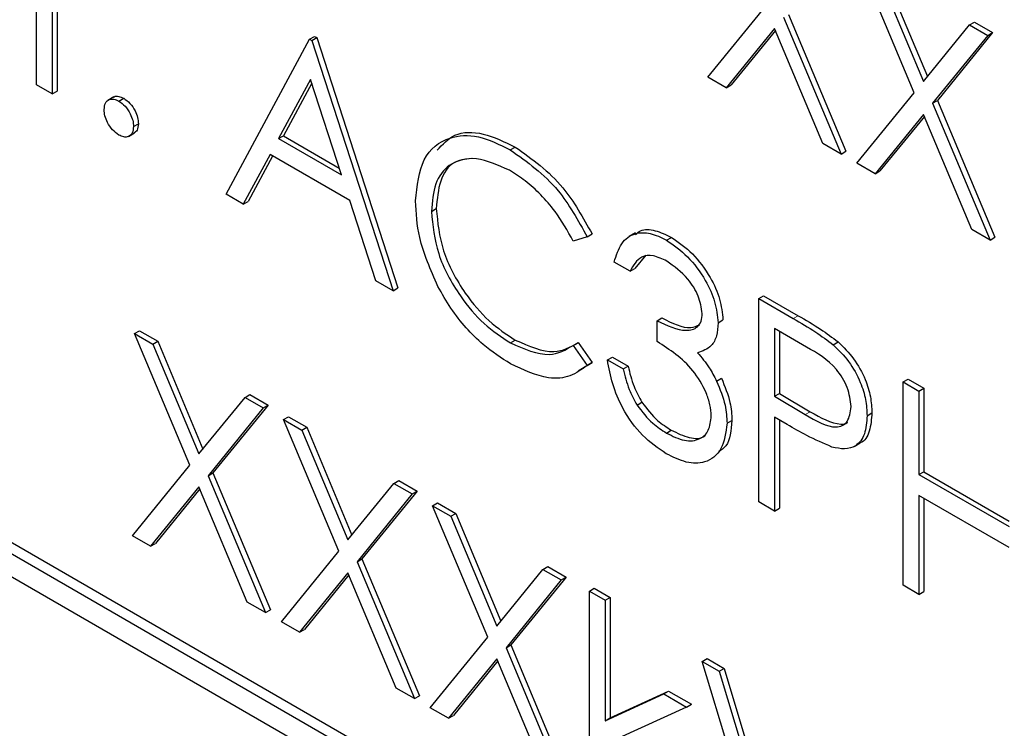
# Paper-space layout 'Blatt4' of a CAD drawing. Header units: millimetres. Extents: x 5 to 418, y 2 to 292.
# Tile 26 of 66: x 118.11 to 119.89, y 158.03 to 159.31. Entities that reach past the tile are written whole.
import ezdxf

# ---------------------------------------------------------------- set-up
doc = ezdxf.new("R2010")
doc.units = ezdxf.units.MM

psp = doc.layouts.new('Blatt4')

# ---------------------------------------------------------------- linework, layer by layer
at = {"color": 7, "linetype": 'Continuous', "lineweight": 25}
for p, q in [((118.1392, 159.1967), (118.1392, 159.4322)), ((118.1678, 159.4157), (118.1678, 159.1802)), ((118.1766, 159.4106), (118.1766, 159.1853)), ((119.726, 159.1825), (119.6262, 159.4202)), ((119.668, 159.4063), (119.7497, 159.2117)), ((119.6592, 159.4012), (119.7425, 159.2028)), ((119.3529, 159.2105), (119.4568, 159.338)), ((119.4897, 159.3189), (119.5936, 159.0716)), ((119.4986, 159.324), (119.6024, 159.0767)), ((119.4732, 159.2987), (119.3858, 159.1915)), ((119.5606, 159.0906), (119.4732, 159.2987)), ((119.7425, 159.2028), (119.8258, 159.305)), ((119.8258, 159.305), (119.8346, 159.3101)), ((119.8258, 159.305), (119.8587, 159.286)), ((119.8346, 159.3101), (119.8676, 159.2911)), ((118.6329, 159.2792), (118.6417, 159.2843)), ((118.6369, 159.2768), (118.6458, 159.2819)), ((118.6417, 159.2843), (118.6458, 159.2819)), ((118.6458, 159.2819), (118.7926, 158.8297)), ((119.4748, 159.2949), (119.3947, 159.1966)), ((119.8587, 159.286), (119.759, 159.1635)), ((119.8676, 159.2911), (119.7678, 159.1686)), ((119.8587, 159.286), (119.8676, 159.2911)), ((118.4819, 158.9989), (118.6329, 159.2792)), ((118.6329, 159.2792), (118.6369, 159.2768)), ((118.6369, 159.2768), (118.7838, 158.8246)), ((119.3858, 159.1915), (119.3529, 159.2105)), ((125.1541, 154.2936), (116.6688, 159.1921)), ((118.1678, 159.1802), (118.1392, 159.1967)), ((118.6346, 159.2066), (118.5769, 159.0995)), ((118.6369, 159.1995), (118.5858, 159.1046)), ((118.6907, 159.0338), (118.6346, 159.2066)), ((119.3858, 159.1915), (119.3947, 159.1966)), ((125.1364, 154.2834), (116.6511, 159.1819)), ((118.1678, 159.1802), (118.1766, 159.1853)), ((118.2794, 159.1749), (118.2683, 159.1685)), ((119.6221, 159.0551), (119.726, 159.1825)), ((118.2881, 159.1673), (118.297, 159.1724)), ((119.759, 159.1635), (119.7678, 159.1686)), ((119.759, 159.1635), (119.8628, 158.9162)), ((119.7678, 159.1686), (119.8716, 158.9213)), ((116.6511, 159.141), (125.1364, 154.2426)), ((119.7425, 159.1433), (119.6551, 159.0361)), ((119.7441, 159.1395), (119.6639, 159.0412)), ((119.8299, 158.9352), (119.7425, 159.1433)), ((118.3147, 159.1213), (118.3235, 159.1264)), ((118.3056, 159.1035), (118.3167, 159.1098)), ((118.5769, 159.0995), (118.5858, 159.1046)), ((118.5858, 159.1046), (118.6866, 159.0464)), ((118.5769, 159.0995), (118.6907, 159.0338)), ((119.5936, 159.0716), (119.5606, 159.0906)), ((118.5615, 159.0707), (118.5131, 158.9809)), ((118.5661, 159.068), (118.5219, 158.986)), ((118.7057, 158.9874), (118.5615, 159.0707)), ((118.9958, 159.0791), (119.0046, 159.0842)), ((119.5936, 159.0716), (119.6024, 159.0767)), ((119.6551, 159.0361), (119.6221, 159.0551)), ((119.6551, 159.0361), (119.6639, 159.0412)), ((118.5131, 158.9809), (118.4819, 158.9989)), ((118.5131, 158.9809), (118.5219, 158.986)), ((118.7527, 158.8425), (118.7057, 158.9874)), ((118.8531, 158.9679), (118.862, 158.973)), ((119.1346, 158.9221), (119.1435, 158.9272)), ((119.2219, 158.9292), (119.2108, 158.9228)), ((119.8628, 158.9162), (119.8299, 158.9352)), ((119.1346, 158.9221), (119.1096, 158.9144)), ((119.2783, 158.916), (119.2871, 158.9211)), ((119.8628, 158.9162), (119.8716, 158.9213)), ((119.2408, 158.8889), (119.221, 158.8651)), ((119.2121, 158.86), (119.1836, 158.8764)), ((119.2121, 158.86), (119.221, 158.8651)), ((118.7838, 158.8246), (118.7527, 158.8425)), ((118.7838, 158.8246), (118.7926, 158.8297)), ((119.4447, 158.8105), (119.4535, 158.8156)), ((119.4447, 158.8105), (119.5071, 158.7745)), ((119.4447, 158.4431), (119.4447, 158.8105)), ((119.4535, 158.8156), (119.5159, 158.7796)), ((119.2611, 158.7705), (119.2699, 158.7756)), ((119.2611, 158.7328), (119.2611, 158.7705)), ((119.3712, 158.7669), (119.3801, 158.772)), ((118.3167, 158.7472), (118.3255, 158.7523)), ((118.3167, 158.7472), (118.3496, 158.7282)), ((118.4165, 158.5095), (118.3167, 158.7472)), ((118.3255, 158.7523), (118.3585, 158.7333)), ((119.5314, 158.7228), (119.4732, 158.7563)), ((119.4732, 158.7563), (119.4732, 158.6339)), ((119.4821, 158.7512), (119.4821, 158.639)), ((118.3496, 158.7282), (118.3585, 158.7333)), ((118.3585, 158.7333), (118.4402, 158.5387)), ((118.996, 158.7304), (119.0048, 158.7355)), ((119.1096, 158.726), (119.1185, 158.7311)), ((119.1185, 158.7311), (119.1435, 158.6948)), ((119.5795, 158.7271), (119.5884, 158.7322)), ((118.3496, 158.7282), (118.433, 158.5298)), ((119.1096, 158.726), (119.1346, 158.6897)), ((119.1435, 158.6948), (119.1182, 158.6795)), ((119.1346, 158.6897), (119.1435, 158.6948)), ((119.1713, 158.6998), (119.1802, 158.7049)), ((119.1713, 158.6998), (119.1999, 158.6833)), ((119.1802, 158.7049), (119.2087, 158.6884)), ((119.1999, 158.6833), (119.2087, 158.6884)), ((119.3686, 158.6615), (119.3774, 158.6666)), ((119.7057, 158.6598), (119.7146, 158.6649)), ((119.7057, 158.6598), (119.7343, 158.6433)), ((119.7057, 158.2924), (119.7057, 158.6598)), ((119.7146, 158.6649), (119.7431, 158.6484)), ((119.7343, 158.6433), (119.7431, 158.6484)), ((119.7343, 158.6433), (119.7343, 158.4926)), ((119.7431, 158.6484), (119.7431, 158.4977)), ((118.433, 158.5298), (118.5163, 158.632)), ((118.5163, 158.632), (118.5251, 158.6371)), ((118.5163, 158.632), (118.5492, 158.613)), ((118.5251, 158.6371), (118.5581, 158.6181)), ((119.2248, 158.6181), (119.2337, 158.6232)), ((119.4732, 158.6339), (119.4821, 158.639)), ((119.4732, 158.6339), (119.5289, 158.6009)), ((119.4821, 158.639), (119.5378, 158.606)), ((118.5492, 158.613), (118.4495, 158.4905)), ((118.5581, 158.6181), (118.4583, 158.4956)), ((118.5492, 158.613), (118.5581, 158.6181)), ((119.6405, 158.5989), (119.6493, 158.604)), ((118.5859, 158.5918), (118.5948, 158.5969)), ((118.5859, 158.5918), (118.6189, 158.5728)), ((118.6858, 158.3541), (118.5859, 158.5918)), ((118.5948, 158.5969), (118.6277, 158.5779)), ((119.3876, 158.5852), (119.3964, 158.5903)), ((119.496, 158.583), (119.4732, 158.5962)), ((119.4732, 158.5962), (119.4732, 158.4266)), ((119.4821, 158.5911), (119.4821, 158.4317)), ((118.6189, 158.5728), (118.6277, 158.5779)), ((118.6189, 158.5728), (118.7022, 158.3744)), ((118.6277, 158.5779), (118.7095, 158.3832)), ((119.278, 158.5676), (119.2868, 158.5727)), ((119.6172, 158.5433), (119.6282, 158.5497)), ((118.3126, 158.3821), (118.4165, 158.5095)), ((119.7343, 158.4926), (119.7431, 158.4977)), ((119.7431, 158.4977), (119.8975, 158.4086)), ((118.4495, 158.4905), (118.4583, 158.4956)), ((118.4495, 158.4905), (118.5533, 158.2432)), ((118.4583, 158.4956), (118.5621, 158.2483)), ((118.7855, 158.4766), (118.7944, 158.4817)), ((118.7944, 158.4817), (118.8273, 158.4626)), ((119.7343, 158.4926), (119.8975, 158.3984)), ((118.433, 158.4703), (118.3456, 158.3631)), ((118.4345, 158.4665), (118.3544, 158.3682)), ((118.5203, 158.2622), (118.433, 158.4703)), ((118.7022, 158.3744), (118.7855, 158.4766)), ((118.8273, 158.4626), (118.7276, 158.3402)), ((118.7855, 158.4766), (118.8185, 158.4575)), ((118.8185, 158.4575), (118.8273, 158.4626)), ((118.8185, 158.4575), (118.7187, 158.3351)), ((119.8975, 158.3607), (119.7343, 158.4549)), ((119.7343, 158.4549), (119.7343, 158.2759)), ((119.7431, 158.4498), (119.7431, 158.281)), ((118.8552, 158.4363), (118.864, 158.4414)), ((118.8552, 158.4363), (118.8881, 158.4173)), ((118.955, 158.1987), (118.8552, 158.4363)), ((118.864, 158.4414), (118.897, 158.4224)), ((119.4732, 158.4266), (119.4447, 158.4431)), ((119.4732, 158.4266), (119.4821, 158.4317)), ((118.8881, 158.4173), (118.897, 158.4224)), ((118.8881, 158.4173), (118.9714, 158.2189)), ((118.897, 158.4224), (118.9787, 158.2278)), ((118.3456, 158.3631), (118.3126, 158.3821)), ((118.3456, 158.3631), (118.3544, 158.3682)), ((118.5819, 158.2267), (118.6858, 158.3541)), ((118.7187, 158.3351), (118.7276, 158.3402)), ((118.7276, 158.3402), (118.8314, 158.0928)), ((118.7187, 158.3351), (118.8225, 158.0877)), ((118.9714, 158.2189), (119.0548, 158.3211)), ((119.0548, 158.3211), (119.0636, 158.3262)), ((119.0548, 158.3211), (119.0877, 158.3021)), ((119.0636, 158.3262), (119.0966, 158.3072)), ((118.7022, 158.3149), (118.6148, 158.2077)), ((118.7038, 158.3111), (118.6237, 158.2128)), ((118.7896, 158.1068), (118.7022, 158.3149)), ((119.0877, 158.3021), (118.988, 158.1797)), ((119.0966, 158.3072), (118.9968, 158.1848)), ((119.0877, 158.3021), (119.0966, 158.3072)), ((119.1387, 158.2821), (119.1475, 158.2872)), ((119.1475, 158.2872), (119.1761, 158.2707)), ((119.7343, 158.2759), (119.7057, 158.2924)), ((119.1387, 158.2821), (119.1673, 158.2656)), ((119.1387, 157.9052), (119.1387, 158.2821)), ((119.1673, 158.2656), (119.1761, 158.2707)), ((119.1761, 158.2707), (119.1761, 158.0528)), ((119.7343, 158.2759), (119.7431, 158.281)), ((118.5533, 158.2432), (118.5203, 158.2622)), ((118.5533, 158.2432), (118.5621, 158.2483)), ((119.1673, 158.2656), (119.1673, 158.0477)), ((118.6148, 158.2077), (118.5819, 158.2267)), ((118.6148, 158.2077), (118.6237, 158.2128)), ((118.8511, 158.0713), (118.955, 158.1987)), ((118.988, 158.1797), (118.9968, 158.1848)), ((118.988, 158.1797), (119.0918, 157.9323)), ((118.9968, 158.1848), (119.1006, 157.9374)), ((118.9714, 158.1594), (118.8841, 158.0522)), ((119.0588, 157.9513), (118.9714, 158.1594)), ((119.3427, 158.1549), (119.3515, 158.16)), ((119.3515, 158.16), (119.3821, 158.1424)), ((118.973, 158.1557), (118.8929, 158.0573)), ((119.3427, 158.1549), (119.3733, 158.1373)), ((119.4773, 157.7098), (119.3427, 158.1549)), ((119.3733, 158.1373), (119.3821, 158.1424)), ((119.3821, 158.1424), (119.4856, 157.8)), ((119.3733, 158.1373), (119.4793, 157.7865)), ((118.8225, 158.0877), (118.7896, 158.1068)), ((118.8225, 158.0877), (118.8314, 158.0928)), ((119.1673, 158.0477), (119.2731, 158.0962)), ((119.1761, 158.0528), (119.2819, 158.1013)), ((119.2731, 158.0962), (119.2819, 158.1013)), ((119.2731, 158.0962), (119.3141, 158.0725)), ((119.2819, 158.1013), (119.323, 158.0776)), ((118.8841, 158.0522), (118.8511, 158.0713)), ((119.3141, 158.0725), (119.1914, 158.0162)), ((119.3141, 158.0725), (119.323, 158.0776)), ((118.8841, 158.0522), (118.8929, 158.0573)), ((119.1673, 158.0477), (119.1761, 158.0528))]:
    psp.add_line(p, q, dxfattribs=at)
at = {"color": 7, "linetype": 'Continuous', "lineweight": 18}
for p, q in [((119.5071, 158.7745), (119.5159, 158.7796)), ((119.5289, 158.6009), (119.5378, 158.606))]:
    psp.add_line(p, q, dxfattribs=at)
at = {"color": 7, "linetype": 'Continuous', "lineweight": 25}
for points, knots in [([(118.2786, 159.1738), (118.279, 159.1743), (118.2813, 159.1766), (118.2879, 159.1765), (118.294, 159.1737), (118.297, 159.1724)], [0, 0, 0, 0, 0.1165204, 0.5580287, 1, 1, 1, 1]), ([(118.2616, 159.1519), (118.2621, 159.1562), (118.263, 159.1647), (118.2702, 159.1705), (118.2789, 159.1716), (118.2851, 159.1687), (118.2881, 159.1673)], [0, 0, 0, 0, 0.279558, 0.55928, 0.779524, 1, 1, 1, 1]), ([(118.2881, 159.1673), (118.2921, 159.1645), (118.2999, 159.1589), (118.3085, 159.1455), (118.3139, 159.1324), (118.3144, 159.125), (118.3147, 159.1213)], [0, 0, 0, 0, 0.279593, 0.55924, 0.779498, 1, 1, 1, 1]), ([(118.297, 159.1724), (118.3009, 159.1696), (118.3087, 159.164), (118.3173, 159.1506), (118.3228, 159.1375), (118.3232, 159.1301), (118.3235, 159.1264)], [0, 0, 0, 0, 0.279593, 0.55924, 0.779498, 1, 1, 1, 1]), ([(118.2881, 159.106), (118.2842, 159.1088), (118.2764, 159.1144), (118.2678, 159.1277), (118.2625, 159.1408), (118.2619, 159.1482), (118.2616, 159.1519)], [0, 0, 0, 0, 0.279574, 0.559127, 0.779563, 1, 1, 1, 1]), ([(118.3147, 159.1213), (118.3142, 159.1171), (118.3133, 159.1086), (118.306, 159.1028), (118.2973, 159.1017), (118.2912, 159.1046), (118.2881, 159.106)], [0, 0, 0, 0, 0.2794936, 0.5593422, 0.779703, 1, 1, 1, 1]), ([(118.3235, 159.1264), (118.3231, 159.1221), (118.3224, 159.1142), (118.3175, 159.111), (118.3153, 159.1096)], [0, 0, 0, 0, 0.554496, 1, 1, 1, 1]), ([(118.8246, 158.9869), (118.8275, 159.014), (118.8333, 159.0683), (118.8804, 159.1042), (118.937, 159.108), (118.9762, 159.0887), (118.9958, 159.0791)], [0, 0, 0, 0, 0.279511, 0.559077, 0.779372, 1, 1, 1, 1]), ([(118.8636, 159.0785), (118.8734, 159.0892), (118.8942, 159.1121), (118.9464, 159.1124), (118.9852, 159.0936), (119.0046, 159.0842)], [0, 0, 0, 0, 0.303702, 0.651589, 1, 1, 1, 1]), ([(118.9958, 159.0791), (119.0263, 159.0575), (119.0809, 159.019), (119.1182, 158.9517), (119.1346, 158.9221)], [0, 0, 0, 0, 0.559518, 1, 1, 1, 1]), ([(119.0046, 159.0842), (119.0352, 159.0626), (119.0898, 159.0241), (119.1271, 158.9568), (119.1435, 158.9272)], [0, 0, 0, 0, 0.559518, 1, 1, 1, 1]), ([(118.994, 159.0424), (118.9737, 159.0515), (118.9331, 159.0695), (118.8857, 159.057), (118.8575, 159.0208), (118.8546, 158.9856), (118.8531, 158.9679)], [0, 0, 0, 0, 0.279856, 0.55952, 0.779684, 1, 1, 1, 1]), ([(118.9252, 159.0634), (118.9143, 159.0621), (118.8896, 159.0592), (118.8666, 159.0253), (118.8635, 158.9904), (118.862, 158.973)], [0, 0, 0, 0, 0.285242, 0.642497, 1, 1, 1, 1]), ([(119.1096, 158.9144), (119.0993, 158.9329), (119.0821, 158.9634), (119.051, 158.9988), (119.023, 159.0242), (119.0037, 159.0363), (118.994, 159.0424)], [0, 0, 0, 0, 0.339331, 0.559471, 0.779724, 1, 1, 1, 1]), ([(118.8649, 158.8326), (118.8518, 158.8624), (118.8282, 158.9158), (118.8257, 158.9651), (118.8246, 158.9869)], [0, 0, 0, 0, 0.5590256, 1, 1, 1, 1]), ([(118.8531, 158.9679), (118.8556, 158.9427), (118.8604, 158.8924), (118.9003, 158.8181), (118.9476, 158.7622), (118.9798, 158.741), (118.996, 158.7304)], [0, 0, 0, 0, 0.2794353, 0.5589201, 0.7792818, 1, 1, 1, 1]), ([(118.862, 158.973), (118.8644, 158.9478), (118.8693, 158.8975), (118.9091, 158.8233), (118.9564, 158.7673), (118.9887, 158.7461), (119.0048, 158.7355)], [0, 0, 0, 0, 0.2794353, 0.5589201, 0.7792818, 1, 1, 1, 1]), ([(119.1836, 158.8764), (119.1872, 158.8885), (119.1946, 158.9124), (119.2189, 158.9296), (119.2483, 158.9306), (119.2683, 158.9209), (119.2783, 158.916)], [0, 0, 0, 0, 0.280295, 0.559686, 0.779748, 1, 1, 1, 1]), ([(119.2221, 158.9263), (119.225, 158.9288), (119.234, 158.9366), (119.2575, 158.9352), (119.2772, 158.9258), (119.2871, 158.9211)], [0, 0, 0, 0, 0.184631, 0.592139, 1, 1, 1, 1]), ([(119.2783, 158.916), (119.2912, 158.9069), (119.3169, 158.8889), (119.3478, 158.8475), (119.3673, 158.8041), (119.3699, 158.7793), (119.3712, 158.7669)], [0, 0, 0, 0, 0.280082, 0.559866, 0.780107, 1, 1, 1, 1]), ([(119.2871, 158.9211), (119.3, 158.912), (119.3258, 158.894), (119.3566, 158.8526), (119.3762, 158.8092), (119.3788, 158.7844), (119.3801, 158.772)], [0, 0, 0, 0, 0.280082, 0.559866, 0.780107, 1, 1, 1, 1]), ([(119.2787, 158.8781), (119.2704, 158.8821), (119.2539, 158.8901), (119.2276, 158.8869), (119.218, 158.8702), (119.2121, 158.86)], [0, 0, 0, 0, 0.280644, 0.560367, 1, 1, 1, 1]), ([(119.3427, 158.7835), (119.3411, 158.794), (119.3378, 158.8152), (119.3135, 158.8531), (119.2919, 158.8686), (119.2787, 158.8781)], [0, 0, 0, 0, 0.278855, 0.560073, 1, 1, 1, 1]), ([(118.9962, 158.6926), (118.9794, 158.7033), (118.9519, 158.721), (118.9156, 158.757), (118.8875, 158.7925), (118.8724, 158.8192), (118.8649, 158.8326)], [0, 0, 0, 0, 0.339834, 0.559924, 0.779965, 1, 1, 1, 1]), ([(119.2611, 158.7705), (119.2791, 158.762), (119.306, 158.7493), (119.3324, 158.7557), (119.3414, 158.7687), (119.3423, 158.7786), (119.3427, 158.7835)], [0, 0, 0, 0, 0.499413, 0.749016, 0.874547, 1, 1, 1, 1]), ([(119.2699, 158.7756), (119.2884, 158.7661), (119.3141, 158.753), (119.333, 158.7611), (119.3382, 158.7633)], [0, 0, 0, 0, 0.720584, 1, 1, 1, 1]), ([(119.3712, 158.7669), (119.3707, 158.7587), (119.3697, 158.7423), (119.3582, 158.7207), (119.3432, 158.7157), (119.3341, 158.7127)], [0, 0, 0, 0, 0.280516, 0.560783, 1, 1, 1, 1]), ([(119.5071, 158.7745), (119.5207, 158.7667), (119.5449, 158.7528), (119.569, 158.735), (119.5795, 158.7271)], [0, 0, 0, 0, 0.560308, 1, 1, 1, 1]), ([(119.5159, 158.7796), (119.5295, 158.7718), (119.5538, 158.7579), (119.5778, 158.7401), (119.5884, 158.7322)], [0, 0, 0, 0, 0.560308, 1, 1, 1, 1]), ([(118.996, 158.7304), (119.0206, 158.7196), (119.0646, 158.7004), (119.0959, 158.7182), (119.1096, 158.726)], [0, 0, 0, 0, 0.558774, 1, 1, 1, 1]), ([(119.0048, 158.7355), (119.0294, 158.7247), (119.0735, 158.7055), (119.1047, 158.7233), (119.1185, 158.7311)], [0, 0, 0, 0, 0.558774, 1, 1, 1, 1]), ([(119.359, 158.5985), (119.3585, 158.6052), (119.3576, 158.6185), (119.3477, 158.6474), (119.3181, 158.6962), (119.2839, 158.7181), (119.2611, 158.7328)], [0, 0, 0, 0, 0.125578, 0.25118, 0.500604, 1, 1, 1, 1]), ([(119.5884, 158.7322), (119.598, 158.7226), (119.6174, 158.7034), (119.6374, 158.667), (119.6479, 158.6327), (119.6488, 158.6136), (119.6493, 158.604)], [0, 0, 0, 0, 0.279707, 0.559382, 0.779511, 1, 1, 1, 1]), ([(119.3341, 158.7127), (119.3415, 158.704), (119.3547, 158.6884), (119.3643, 158.6697), (119.3686, 158.6615)], [0, 0, 0, 0, 0.559771, 1, 1, 1, 1]), ([(119.6119, 158.6153), (119.6105, 158.6266), (119.6083, 158.6438), (119.5966, 158.6671), (119.5741, 158.6987), (119.5504, 158.7121), (119.5314, 158.7228)], [0, 0, 0, 0, 0.24896, 0.374726, 0.50038, 1, 1, 1, 1]), ([(119.5795, 158.7271), (119.5892, 158.7175), (119.6085, 158.6983), (119.6285, 158.6619), (119.6391, 158.6276), (119.64, 158.6085), (119.6405, 158.5989)], [0, 0, 0, 0, 0.279707, 0.559382, 0.779511, 1, 1, 1, 1]), ([(119.2775, 158.5302), (119.2629, 158.5401), (119.2337, 158.5599), (119.1993, 158.608), (119.1793, 158.6566), (119.174, 158.6854), (119.1713, 158.6998)], [0, 0, 0, 0, 0.279885, 0.558978, 0.779264, 1, 1, 1, 1]), ([(119.1346, 158.6897), (119.1248, 158.6824), (119.1052, 158.6678), (119.058, 158.6638), (119.0196, 158.6816), (118.9962, 158.6926)], [0, 0, 0, 0, 0.280413, 0.560794, 1, 1, 1, 1]), ([(119.1999, 158.6833), (119.2028, 158.6709), (119.208, 158.6489), (119.2197, 158.6275), (119.2248, 158.6181)], [0, 0, 0, 0, 0.56067, 1, 1, 1, 1]), ([(119.2087, 158.6884), (119.2116, 158.676), (119.2168, 158.654), (119.2285, 158.6326), (119.2337, 158.6232)], [0, 0, 0, 0, 0.56067, 1, 1, 1, 1]), ([(119.3686, 158.6615), (119.3747, 158.6467), (119.3856, 158.6203), (119.3869, 158.5959), (119.3876, 158.5852)], [0, 0, 0, 0, 0.559419, 1, 1, 1, 1]), ([(119.3774, 158.6666), (119.3835, 158.6518), (119.3944, 158.6254), (119.3958, 158.601), (119.3964, 158.5903)], [0, 0, 0, 0, 0.559419, 1, 1, 1, 1]), ([(119.2337, 158.6232), (119.2428, 158.6113), (119.2592, 158.5901), (119.2784, 158.578), (119.2868, 158.5727)], [0, 0, 0, 0, 0.5587582, 1, 1, 1, 1]), ([(119.2248, 158.6181), (119.234, 158.6062), (119.2503, 158.585), (119.2695, 158.5729), (119.278, 158.5676)], [0, 0, 0, 0, 0.5587582, 1, 1, 1, 1]), ([(119.5289, 158.6009), (119.5483, 158.5896), (119.5726, 158.5755), (119.5961, 158.5803), (119.6083, 158.5902), (119.6105, 158.6052), (119.6119, 158.6153)], [0, 0, 0, 0, 0.499715, 0.625349, 0.751082, 1, 1, 1, 1]), ([(119.5378, 158.606), (119.5568, 158.5953), (119.5805, 158.5819), (119.6019, 158.584), (119.6051, 158.5868), (119.6054, 158.587)], [0, 0, 0, 0, 0.782961, 0.979806, 1, 1, 1, 1]), ([(119.6493, 158.604), (119.6484, 158.5926), (119.6467, 158.5698), (119.6362, 158.552), (119.6274, 158.5496), (119.6269, 158.5494)], [0, 0, 0, 0, 0.4866594, 0.9717696, 1, 1, 1, 1]), ([(119.278, 158.5676), (119.289, 158.562), (119.311, 158.551), (119.3377, 158.5547), (119.3558, 158.5704), (119.3579, 158.5892), (119.359, 158.5985)], [0, 0, 0, 0, 0.280603, 0.560159, 0.780305, 1, 1, 1, 1]), ([(119.3964, 158.5903), (119.3949, 158.5725), (119.3927, 158.5469), (119.377, 158.5369), (119.3722, 158.5339)], [0, 0, 0, 0, 0.693687, 1, 1, 1, 1]), ([(119.6405, 158.5989), (119.6397, 158.5872), (119.6382, 158.5639), (119.6223, 158.5436), (119.6006, 158.5371), (119.5849, 158.5406), (119.577, 158.5423)], [0, 0, 0, 0, 0.280104, 0.559316, 0.779455, 1, 1, 1, 1]), ([(119.3876, 158.5852), (119.3853, 158.5685), (119.3807, 158.535), (119.3508, 158.5127), (119.3144, 158.5121), (119.2898, 158.5242), (119.2775, 158.5302)], [0, 0, 0, 0, 0.279315, 0.558837, 0.779279, 1, 1, 1, 1]), ([(119.2868, 158.5727), (119.2976, 158.5675), (119.3192, 158.557), (119.3412, 158.5566), (119.3479, 158.5635), (119.3483, 158.5639)], [0, 0, 0, 0, 0.486355, 0.970897, 1, 1, 1, 1]), ([(119.577, 158.5423), (119.5619, 158.5488), (119.535, 158.5604), (119.5079, 158.5761), (119.496, 158.583)], [0, 0, 0, 0, 0.559689, 1, 1, 1, 1])]:
    psp.add_open_spline(points, degree=3, knots=knots, dxfattribs=at)

doc.saveas('drawing.dxf')
